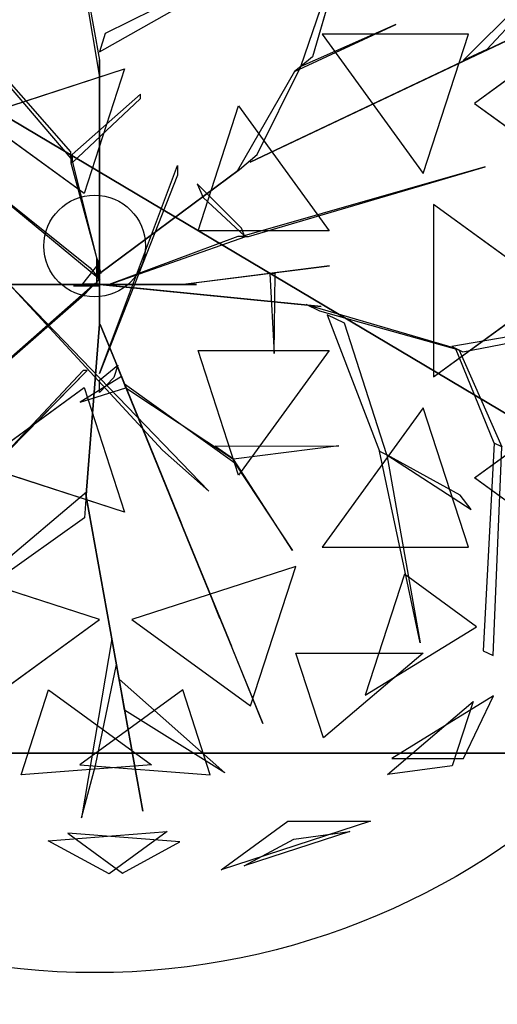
# Model space of a CAD drawing. Extents: x 22936 to 50368, y -4877 to 31080.
# Tile 200 of 256: x 45764 to 45846, y 3205 to 3374. Entities that reach past the tile are written whole.
import ezdxf

# ---------------------------------------------------------------- set-up
doc = ezdxf.new("R2010")
doc.units = 0
doc.layers.get('0').update_dxf_attribs({"linetype": 'CONTINUOUS'})
for name, color, linetype in [('00_TRACE_ARBRE', 3, 'CONTINUOUS'), ('00_TRACE_RDC', 241, 'CONTINUOUS'), ('08_AMENAGEMENTS_EXTERIEURS', 253, 'CONTINUOUS'), ('09_VEGETATION', 134, 'CONTINUOUS')]:
    doc.layers.add(name, color=color, linetype=linetype)

# ---------------------------------------------------------------- blocks, each defined once
blk = doc.blocks.new('TREE_GEOMETRIC_ROUND')
at = {"color": 7}
for p, q in [((659.8, 629.4, 4074.4), (845.8, 1171, 4367.3)), ((845.8, 1171, 4367.3), (695.2, 658.9, 4126.7)), ((-664.3, 1074, 5052.5), (-43.9, 347.3, 3886.1)), ((-43.9, 368.2, 3797.1), (-664.3, 1074, 5042)), ((-35.6, 1083.8, 3300.2), (43.9, 648.6, 2772)), ((43.9, 602.6, 2829.5), (-35.6, 1071.2, 3326.4)), ((1157, 647.6, 3462.4), (1550.3, 1040.4, 3357.8)), ((440.3, 918.1, 4074.4), (61.4, 729.6, 2965.5)), ((1444.2, 912, 3431), (1228.9, 681.4, 3488.5)), ((43.9, 673.7, 2892.3), (432.8, 894.1, 4074.4)), ((504.8, 335.9, 3415.3), (1641.7, 875.3, 3593.2)), ((1641.7, 875.3, 3593.2), (504.8, 335.9, 3357.8)), ((640.5, 613.4, 4105.7), (950.7, 757.4, 4806.6)), ((950.7, 757.4, 4806.6), (659.8, 629.4, 4074.4)), ((61.4, 729.6, 2965.5), (43.9, 673.7, 2892.3)), ((725, 728.2, 5468.4), (1034.7, 302, 5468.4)), ((1173.2, 728.2, 5178.3), (725, 728.2, 5468.4)), ((1034.7, 302, 5468.4), (1173.2, 728.2, 5178.3)), ((1228.9, 681.4, 3488.5), (1157, 647.6, 3462.4)), ((1412.1, 676.5, 2902.3), (1191.4, 516.2, 2577.8)), ((43.9, 648.6, 2772), (43.9, 602.6, 2829.5)), ((43.9, 8.4, 1966.5), (43.9, 648.6, 2772)), ((695.2, 658.9, 4126.7), (659.8, 629.4, 4074.4)), ((-327.8, 475.9, 5644.3), (120.7, 621.6, 5644.3)), ((120.7, 621.6, 5644.3), (-3.3, 240.2, 5736.5)), ((43.9, 602.6, 2829.5), (43.9, -41.8, 1966.5)), ((640.5, 613.4, 4105.7), (465.5, 308.8, 3415.3)), ((526.6, 359.6, 3415.3), (659.8, 629.4, 4074.4)), ((659.8, 629.4, 4074.4), (640.5, 613.4, 4105.7)), ((169.5, 544, 4498), (-39.8, 359.9, 3797.1)), ((169.5, 531.4, 4498), (169.5, 544, 4498)), ((-39.8, 334.8, 3870.4), (169.5, 531.4, 4498)), ((1191.4, 516.2, 2577.8), (1506.2, 287.5, 2829.7)), ((345.4, 126.8, 5736.5), (469.4, 508.3, 5644.3)), ((469.4, 508.3, 5644.3), (746.6, 126.8, 5644.3)), ((-3.3, 240.2, 5736.5), (-327.8, 475.9, 5644.3)), ((-43.9, 347.3, 3886.1), (-43.9, 368.2, 3797.1)), ((-43.9, 359.9, 3797.1), (-43.9, 334.8, 3870.4)), ((48.1, -4.2, 2364), (-43.9, 359.9, 3797.1)), ((-43.9, 334.8, 3870.4), (48.1, -4.2, 2510.4)), ((-39.8, 359.9, 3797.1), (-39.8, 334.8, 3870.4)), ((471.9, 314.1, 3415.3), (526.6, 359.6, 3415.3)), ((504.8, 335.9, 3357.8), (504.8, 335.9, 3415.3)), ((43.9, -309.6, 4440.5), (282.4, 326.4, 5654)), ((43.9, -4.2, 2510.4), (471.9, 314.1, 3357.8)), ((471.9, 314.1, 3415.3), (43.9, -4.2, 2583.7)), ((282.4, 326.4, 5654), (282.4, 297.1, 5491.8)), ((465.5, 308.8, 3415.3), (471.9, 314.1, 3415.3)), ((471.9, 314.1, 3357.8), (471.9, 314.1, 3415.3)), ((1223.9, 322.2, 5052.5), (479.1, 108.8, 3886.1)), ((500, 108.8, 3797.1), (1223.9, 322.2, 5042)), ((1223.9, 322.2, 5042), (1223.9, 322.2, 5052.5)), ((-330.3, 289.4, 3300.2), (15, 12.8, 2772)), ((45.1, -22, 2829.5), (-322, 279.9, 3326.4)), ((282.4, 297.1, 5491.8), (43.9, -309.6, 4513.7)), ((342.6, 270.2, 4498), (360.8, 227.9, 4498)), ((477.9, 134.4, 3870.4), (342.6, 270.2, 4498)), ((360.8, 227.9, 4498), (487.8, 111.3, 3797.1)), ((1065.6, 207, 2392.4), (1065.6, -319.9, 2392.4)), ((1428.2, -56.5, 2682.5), (1065.6, 207, 2392.4)), ((746.6, 126.8, 5644.3), (345.4, 126.8, 5736.5)), ((487.8, 111.3, 3797.1), (477.9, 134.4, 3870.4)), ((73.2, -37.7, 2364), (491.7, 108.8, 3797.1)), ((466.6, 108.8, 3870.4), (73.2, -37.7, 2510.4)), ((491.7, 108.8, 3797.1), (466.6, 108.8, 3870.4)), ((479.1, 108.8, 3886.1), (500, 108.8, 3797.1)), ((35.6, -29.3), (35.6, 41.8)), ((35.6, 41.8), (35.6, 20.9, 1893.2)), ((35.6, 41.8), (42, 27.1, 2791.2)), ((42, 27.1, 2791.2), (-8.3, -35.6, 2791.2)), ((15, 12.8, 2772), (45.1, -22, 2829.5)), ((35.6, 20.9, 1893.2), (35.6, -29.3, 1893.2)), ((35.6, -37.7, 1966.5), (35.6, 20.9, 1893.2)), ((35.6, 20.9, 1893.2), (35.6, -16.7, 2437.2)), ((42, 27.1, 2791.2), (42, -23.1, 2791.2)), ((43.9, -4.2, 2510.4), (43.9, 16.7, 2039.7)), ((43.9, 16.7, 2039.7), (43.9, -41.8, 1966.5)), ((43.9, -41.8, 1966.5), (43.9, 8.4, 1966.5)), ((747.6, 19.4, 5507.5), (307.6, -36.3, 4586.9)), ((340.8, -32.1, 4498), (747.6, 19.4, 5507.5)), ((35.6, -16.7, 2437.2), (35.6, -37.7, 1966.5)), ((42, -23.1, 2791.2), (35.6, -29.3)), ((35.6, -29.3, 1893.2), (35.6, -29.3)), ((43.9, -62.8, 2437.2), (43.9, -4.2, 2510.4)), ((43.9, -4.2, 2510.4), (43.9, -159, 3007.3)), ((43.9, -4.2, 2583.7), (43.9, -4.2, 2510.4)), ((48.1, -4.2, 2510.4), (48.1, -4.2, 2364)), ((581.4, -3.9, 5214.6), (565.4, -3.9, 5099.5)), ((565.4, -3.9, 5099.5), (578, -248.8, 5549.4)), ((578, -248.8, 5549.4), (581.4, -3.9, 5214.6)), ((-81.6, -37.7, 2934.1), (-604.6, -37.7, 3357.8)), ((-604.6, -37.7, 3415.3), (-81.6, -37.7, 3007.3)), ((-140.2, -37.7, 3064.9), (-232.2, -37.7, 3839)), ((-232.2, -37.7, 4440.5), (378.7, -669.5, 5654)), ((236.4, -544, 5491.8), (-232.2, -37.7, 4513.7)), ((-225.6, -258.5, 2358.4), (31.1, -33, 1966.5)), ((-207.1, -37.7, 3886.1), (-81.6, -37.7, 3007.3)), ((-81.6, -37.7, 3007.3), (-140.2, -37.7, 3064.9)), ((-81.6, -37.7, 3007.3), (-81.6, -37.7, 2934.1)), ((73.2, -37.7, 2510.4), (-81.6, -37.7, 3007.3)), ((-81.6, -37.7, 2934.1), (14.6, -37.7, 2437.2)), ((-35.6, -41.8), (-8.3, -35.6, 2791.2)), ((-35.6, -41.8), (-14.6, -41.8, 1893.2)), ((35.6, -41.8), (-35.6, -41.8)), ((-14.6, -41.8, 1893.2), (-35.6, -41.8, 2364)), ((-35.6, -41.8, 2364), (23, -41.8, 2437.2)), ((-14.6, -41.8, 1893.2), (35.6, -41.8, 1893.2)), ((43.9, -41.8, 1966.5), (-14.6, -41.8, 1893.2)), ((-8.3, -35.6, 2791.2), (42, -35.6, 2791.2)), ((31.1, -33, 1966.5), (-3.2, -69.7, 1966.5)), ((35.6, -37.7, 1966.5), (14.6, -37.7, 2437.2)), ((14.6, -37.7, 2437.2), (73.2, -37.7, 2510.4)), ((23, -41.8, 2437.2), (43.9, -41.8, 1966.5)), ((35.1, -36.7, 1966.5), (85, -41.7, 1966.5)), ((676.3, -100.8, 2829.5), (35.1, -36.7, 1966.5)), ((42, -35.6, 2791.2), (35.6, -41.8)), ((94.1, -37.7, 2039.7), (35.6, -37.7, 1966.5)), ((35.6, -41.8, 1893.2), (35.6, -41.8)), ((43.9, -41.8, 1966.5), (43.9, -62.8, 2437.2)), ((73.2, -37.7, 2510.4), (73.2, -37.7, 2364)), ((73.2, -37.7, 2510.4), (94.1, -37.7, 2039.7)), ((85, -41.7, 1966.5), (722.1, -105.4, 2772)), ((85.8, -37.7, 5481.4), (295, -37.7, 4498)), ((85.8, -37.7, 5669.7), (85.8, -37.7, 5481.4)), ((341, -37.7, 4498), (85.8, -37.7, 5669.7)), ((295, -37.7, 4498), (341, -37.7, 4498)), ((307.6, -36.3, 4586.9), (340.8, -32.1, 4498)), ((1065.6, -319.9, 2392.4), (1428.2, -56.5, 2682.5)), ((-3.2, -69.7, 1966.5), (-257, -292.1, 2300.8)), ((43.9, -159, 2934.1), (43.9, -62.8, 2437.2)), ((722.1, -105.4, 2772), (676.3, -100.8, 2829.5)), ((718.1, -119.5, 2772), (676.7, -99.4, 2829.5)), ((676.7, -99.4, 2829.5), (1132.9, -232.9, 3326.4)), ((1144.2, -238.3, 3300.2), (718.1, -119.5, 2772)), ((740.6, -130.5, 2892.3), (900.6, -547.9, 4074.4)), ((793.3, -156.1, 2965.5), (740.6, -130.5, 2892.3)), ((43.9, -159, 2934.1), (3.3, -680.5, 3357.8)), ((3.3, -680.5, 3415.3), (43.9, -159, 3007.3)), ((43.9, -159, 3007.3), (43.9, -159, 2934.1)), ((93.2, -276.5, 3886.1), (45.8, -160.3, 3007.3)), ((45.8, -160.3, 3007.3), (68, -214.5, 3064.9)), ((923.2, -558.9, 4074.4), (793.3, -156.1, 2965.5)), ((1405.5, -179.3, 3242.7), (1121.6, -227.4, 3242.7)), ((1155.5, -243.8, 3315.9), (1428.1, -190.3, 3300.2)), ((68, -214.5, 3064.9), (102.7, -299.8, 3839)), ((345.4, -239.8, 5736.5), (746.6, -239.8, 5644.3)), ((469.4, -621.3, 5644.3), (345.4, -239.8, 5736.5)), ((746.6, -239.8, 5644.3), (469.4, -621.3, 5644.3)), ((1121.6, -227.4, 3242.7), (1155.5, -243.8, 3315.9)), ((1252.1, -523.5, 3608.8), (1132.9, -232.9, 3326.4)), ((1132.9, -232.9, 3326.4), (1144.2, -238.3, 3300.2)), ((1144.2, -238.3, 3300.2), (1274.7, -534.5, 3577.5)), ((43.9, -330.6, 4456.2), (99.4, -284.5, 3886.1)), ((99.4, -284.5, 3886.1), (87.5, -322.2, 3959.3)), ((102.7, -299.8, 3839), (93.2, -276.5, 3886.1)), ((93.2, -276.5, 3886.1), (292.4, -764.7, 4383)), ((297.1, -776.3, 4335.9), (102.7, -299.8, 3839)), ((-6.3, -301.3, 5010.6), (-278.3, -590, 5523.2)), ((-278.3, -590, 5523.2), (6.3, -301.3, 4895.5)), ((110.6, -319.1, 4456.2), (-15.5, -397.7, 5612.1)), ((6.3, -301.3, 4895.5), (-6.3, -301.3, 5010.6)), ((43.9, -309.6, 4513.7), (43.9, -309.6, 4440.5)), ((87.5, -322.2, 3959.3), (43.9, -368.2, 4456.2)), ((43.9, -368.2, 4456.2), (43.9, -330.6, 4456.2)), ((120.1, -342.4, 4456.2), (110.6, -319.1, 4456.2)), ((-327.8, -588.9, 5644.3), (-3.3, -353.1, 5736.5)), ((-15.5, -397.7, 5612.1), (124.8, -354, 4456.2)), ((-3.3, -353.1, 5736.5), (120.7, -734.6, 5644.3)), ((120.1, -342.4, 4456.2), (124.8, -354, 4571.3)), ((124.8, -354, 4456.2), (120.1, -342.4, 4456.2)), ((458.2, -584.1, 4848.5), (120.1, -342.4, 4456.2)), ((124.8, -354, 4571.3), (453.5, -572.4, 4906)), ((1034.7, -415, 5468.4), (725, -841.2, 5468.4)), ((1173.2, -841.2, 5178.3), (1034.7, -415, 5468.4)), ((1191.4, -629.1, 2577.8), (1506.2, -400.4, 2829.7)), ((396.5, -532.4, 4848.5), (775.7, -531.4, 5361.1)), ((453.5, -572.4, 4895.5), (396.5, -532.4, 4848.5)), ((775.7, -531.4, 5361.1), (453.5, -572.4, 4895.5)), ((1252.1, -523.5, 3608.8), (1218, -1158.3, 4205.1)), ((1248.1, -1172.9, 4205.1), (1274.7, -534.5, 3577.5)), ((1274.7, -534.5, 3577.5), (1252.1, -523.5, 3608.8)), ((378.7, -669.5, 5654), (236.4, -544, 5491.8)), ((1024.9, -1134.2, 5230.3), (900.6, -547.9, 4074.4)), ((900.6, -547.9, 4074.4), (923.2, -558.9, 4074.4)), ((1147.2, -681.8, 4644.5), (923.2, -558.9, 4074.4)), ((923.2, -558.9, 4131.9), (1181.4, -726.4, 4822.3)), ((923.2, -558.9, 4074.4), (1024.9, -1134.2, 5230.3)), ((923.2, -558.9, 4074.4), (923.2, -558.9, 4131.9)), ((120.7, -734.6, 5644.3), (-327.8, -588.9, 5644.3)), ((634.8, -851, 5246), (453.5, -572.4, 4906)), ((453.5, -572.4, 4906), (458.2, -584.1, 4848.5)), ((458.2, -584.1, 4848.5), (634.8, -851, 5246)), ((1412.1, -789.5, 2902.3), (1191.4, -629.1, 2577.8)), ((-373.5, -991.1, 4105.7), (4, -672.1, 3415.3)), ((3.3, -680.5, 3415.3), (-2.2, -751.4, 3415.3)), ((176, -1648.4, 3593.2), (2.2, -680.5, 3357.8)), ((2.2, -680.5, 3357.8), (2.2, -680.5, 3415.3)), ((2.2, -680.5, 3415.3), (176, -1648.4, 3593.2)), ((4, -672.1, 3415.3), (3.3, -680.5, 3415.3)), ((3.3, -680.5, 3357.8), (3.3, -680.5, 3415.3)), ((1181.4, -726.4, 4822.3), (1147.2, -681.8, 4644.5)), ((-2.2, -751.4, 3415.3), (-375.4, -1016.1, 4074.4)), ((292.4, -764.7, 4383), (297.1, -776.3, 4335.9)), ((376.1, -970, 4937.4), (292.4, -764.7, 4383)), ((297.1, -776.3, 4325.4), (543.6, -1380.7, 4586.9)), ((314.5, -818.9, 4398.6), (297.1, -776.3, 4325.4)), ((297.1, -776.3, 4335.9), (412.5, -1059.2, 5099.5)), ((447.2, -1144.4, 4555.6), (314.5, -818.9, 4398.6)), ((725, -841.2, 5468.4), (1173.2, -841.2, 5178.3)), ((43.2, -1062.8, 5468.4), (-458, -899.9, 5468.4)), ((644.2, -899.9, 2392.4), (143.1, -1062.8, 2392.4)), ((505.7, -1326.2, 2682.5), (644.2, -899.9, 2392.4)), ((977.1, -924.1, 2577.8), (856.9, -1294.1, 2829.7)), ((1197.9, -1084.4, 2902.3), (977.1, -924.1, 2577.8)), ((412.5, -1059.2, 5099.5), (376.1, -970, 4937.4)), ((-319.5, -1326.2, 5178.3), (43.2, -1062.8, 5468.4)), ((143.1, -1062.8, 2392.4), (505.7, -1326.2, 2682.5)), ((856.9, -1294.1, 2829.7), (1197.9, -1084.4, 2902.3)), ((81.3, -1121.2, 3462.4), (-11.6, -1669.3, 3357.8)), ((95.4, -1199.5, 3488.5), (81.3, -1121.2, 3462.4)), ((543.6, -1380.7, 4586.9), (447.2, -1144.4, 4555.6)), ((729.4, -1424.8, 4958.5), (645, -1165.3, 5283)), ((645, -1165.3, 5283), (1034.1, -1165.3, 5031.1)), ((1034.1, -1165.3, 5031.1), (729.4, -1424.8, 4958.5)), ((1218, -1158.3, 4205.1), (1248.1, -1172.9, 4205.1)), ((31.8, -1508.5, 3431), (95.4, -1199.5, 3488.5)), ((120.5, -1339.5, 3561.8), (103.5, -1244.8, 3546.1)), ((103.5, -1244.8, 3546.1), (427, -1531.1, 4205.1)), ((-196.4, -1537.5, 2902.3), (-112.1, -1278, 2577.8)), ((-112.1, -1278, 2577.8), (202.6, -1506.7, 2829.7)), ((298.3, -1278, 5283), (-16.4, -1506.7, 5031.1)), ((382.6, -1537.5, 4958.5), (298.3, -1278, 5283)), ((925.3, -1536.3, 4599.3), (1187.4, -1313.1, 4661.7)), ((1249.6, -1296.3, 3265.8), (938.1, -1487.8, 3199.5)), ((1187.4, -1313.1, 4661.7), (1123.5, -1509.8, 4337.8)), ((1157.7, -1487.8, 3565.9), (1249.6, -1296.3, 3265.8)), ((427, -1531.1, 4205.1), (120.5, -1339.5, 3561.8)), ((938.1, -1487.8, 3199.5), (1157.7, -1487.8, 3565.9)), ((202.6, -1506.7, 2829.7), (-196.4, -1537.5, 2902.3)), ((-16.4, -1506.7, 5031.1), (382.6, -1537.5, 4958.5)), ((-11.6, -1669.3, 3357.8), (31.8, -1508.5, 3431)), ((1123.5, -1509.8, 4337.8), (925.3, -1536.3, 4599.3)), ((416.4, -1827.8, 3736.8), (620.5, -1679.6, 3316.1)), ((872.7, -1679.6, 3736.8), (416.4, -1827.8, 3736.8)), ((620.5, -1679.6, 3316.1), (872.7, -1679.6, 3736.8)), ((-113.8, -1739.2, 3265.8), (250.8, -1711.1, 3199.5)), ((289.6, -1742.8, 4599.3), (-53.5, -1716.3, 4661.7)), ((-53.5, -1716.3, 4661.7), (113.7, -1837.9, 4337.8)), ((250.8, -1711.1, 3199.5), (73.1, -1840.2, 3565.9)), ((809.5, -1711, 4189.8), (486, -1816, 4189.8)), ((638.1, -1733.9, 4415.9), (809.5, -1711, 4189.8)), ((73.1, -1840.2, 3565.9), (-113.8, -1739.2, 3265.8)), ((113.7, -1837.9, 4337.8), (289.6, -1742.8, 4599.3)), ((486, -1816, 4189.8), (638.1, -1733.9, 4415.9))]:
    blk.add_line(p, q, dxfattribs=at)
mesh = blk.add_polyface(dxfattribs=at)
corners = [(845.8, 1171, 4367.3), (695.2, 658.9, 4126.7), (659.8, 629.4, 4074.4)]
mesh.append_faces([[corners[k] for k in face] for face in [(0, 1, 2)]], dxfattribs={"color": 7})
mesh = blk.add_polyface(dxfattribs=at)
corners = [(1641.7, 875.3, 3593.2), (504.8, 335.9, 3357.8), (504.8, 335.9, 3415.3)]
mesh.append_faces([[corners[k] for k in face] for face in [(0, 1, 2)]], dxfattribs={"color": 7})
mesh = blk.add_polyface(dxfattribs=at)
corners = [(950.7, 757.4, 4806.6), (659.8, 629.4, 4074.4), (640.5, 613.4, 4105.7)]
mesh.append_faces([[corners[k] for k in face] for face in [(0, 1, 2)]], dxfattribs={"color": 7})
mesh = blk.add_polyface(dxfattribs=at)
corners = [(1173.2, 728.2, 5178.3), (725, 728.2, 5468.4), (1034.7, 302, 5468.4)]
mesh.append_faces([[corners[k] for k in face] for face in [(0, 1, 2)]], dxfattribs={"color": 7})
mesh = blk.add_polyface(dxfattribs=at)
corners = [(1412.1, 676.5, 2902.3), (1191.4, 516.2, 2577.8), (1506.2, 287.5, 2829.7)]
mesh.append_faces([[corners[k] for k in face] for face in [(0, 1, 2)]], dxfattribs={"color": 7})
mesh = blk.add_polyface(dxfattribs=at)
corners = [(43.9, 8.4, 1966.5), (43.9, 602.6, 2829.5), (43.9, -41.8, 1966.5), (43.9, 648.6, 2772)]
mesh.append_faces([[corners[k] for k in face] for face in [(0, 1, 2), (1, 0, 3)]], dxfattribs={"vtx0": -1, "color": 7})
mesh = blk.add_polyface(dxfattribs=at)
corners = [(120.7, 621.6, 5644.3), (-3.3, 240.2, 5736.5), (-327.8, 475.9, 5644.3)]
mesh.append_faces([[corners[k] for k in face] for face in [(0, 1, 2)]], dxfattribs={"color": 7})
mesh = blk.add_polyface(dxfattribs=at)
corners = [(746.6, 126.8, 5644.3), (345.4, 126.8, 5736.5), (469.4, 508.3, 5644.3)]
mesh.append_faces([[corners[k] for k in face] for face in [(0, 1, 2)]], dxfattribs={"color": 7})
mesh = blk.add_polyface(dxfattribs=at)
corners = [(471.9, 314.1, 3357.8), (43.9, -4.2, 2583.7), (43.9, -4.2, 2510.4), (471.9, 314.1, 3415.3)]
mesh.append_faces([[corners[k] for k in face] for face in [(0, 1, 2), (1, 0, 3)]], dxfattribs={"vtx0": -1, "color": 7})
mesh = blk.add_polyface(dxfattribs=at)
corners = [(1428.2, -56.5, 2682.5), (1065.6, 207, 2392.4), (1065.6, -319.9, 2392.4)]
mesh.append_faces([[corners[k] for k in face] for face in [(0, 1, 2)]], dxfattribs={"color": 7})
mesh = blk.add_polyface(dxfattribs=at)
corners = [(35.6, 41.8), (35.6, -29.3, 1893.2), (35.6, -29.3), (35.6, 20.9, 1893.2)]
mesh.append_faces([[corners[k] for k in face] for face in [(0, 1, 2), (1, 0, 3)]], dxfattribs={"vtx0": -1, "color": 7})
mesh = blk.add_polyface(dxfattribs=at)
corners = [(35.6, 41.8), (42, -23.1, 2791.2), (35.6, -29.3), (42, 27.1, 2791.2)]
mesh.append_faces([[corners[k] for k in face] for face in [(0, 1, 2), (1, 0, 3)]], dxfattribs={"vtx0": -1, "color": 7})
mesh = blk.add_polyface(dxfattribs=at)
corners = [(35.6, 20.9, 1893.2), (35.6, -16.7, 2437.2), (35.6, -37.7, 1966.5)]
mesh.append_faces([[corners[k] for k in face] for face in [(0, 1, 2)]], dxfattribs={"color": 7})
mesh = blk.add_polyface(dxfattribs=at)
corners = [(43.9, -4.2, 2510.4), (43.9, -41.8, 1966.5), (43.9, -62.8, 2437.2), (43.9, 16.7, 2039.7)]
mesh.append_faces([[corners[k] for k in face] for face in [(0, 1, 2), (1, 0, 3)]], dxfattribs={"vtx0": -1, "color": 7})
mesh = blk.add_polyface(dxfattribs=at)
corners = [(747.6, 19.4, 5507.5), (307.6, -36.3, 4586.9), (340.8, -32.1, 4498)]
mesh.append_faces([[corners[k] for k in face] for face in [(0, 1, 2)]], dxfattribs={"color": 7})
mesh = blk.add_polyface(dxfattribs=at)
corners = [(43.9, -62.8, 2437.2), (43.9, -159, 3007.3), (43.9, -159, 2934.1), (43.9, -4.2, 2510.4)]
mesh.append_faces([[corners[k] for k in face] for face in [(0, 1, 2), (1, 0, 3)]], dxfattribs={"vtx0": -1, "color": 7})
mesh = blk.add_polyface(dxfattribs=at)
corners = [(565.4, -3.9, 5099.5), (578, -248.8, 5549.4), (581.4, -3.9, 5214.6)]
mesh.append_faces([[corners[k] for k in face] for face in [(0, 1, 2)]], dxfattribs={"color": 7})
mesh = blk.add_polyface(dxfattribs=at)
corners = [(-604.6, -37.7, 3357.8), (-81.6, -37.7, 3007.3), (-81.6, -37.7, 2934.1), (-604.6, -37.7, 3415.3)]
mesh.append_faces([[corners[k] for k in face] for face in [(0, 1, 2), (1, 0, 3)]], dxfattribs={"vtx0": -1, "color": 7})
mesh = blk.add_polyface(dxfattribs=at)
corners = [(-140.2, -37.7, 3064.9), (-207.1, -37.7, 3886.1), (-81.6, -37.7, 3007.3), (-232.2, -37.7, 3839)]
mesh.append_faces([[corners[k] for k in face] for face in [(0, 1, 2), (1, 0, 3)]], dxfattribs={"vtx0": -1, "color": 7})
mesh = blk.add_polyface(dxfattribs=at)
corners = [(73.2, -37.7, 2510.4), (-81.6, -37.7, 2934.1), (14.6, -37.7, 2437.2), (-81.6, -37.7, 3007.3)]
mesh.append_faces([[corners[k] for k in face] for face in [(0, 1, 2), (1, 0, 3)]], dxfattribs={"vtx0": -1, "color": 7})
mesh = blk.add_polyface(dxfattribs=at)
corners = [(-35.6, -41.8, 2364), (43.9, -41.8, 1966.5), (-14.6, -41.8, 1893.2), (23, -41.8, 2437.2)]
mesh.append_faces([[corners[k] for k in face] for face in [(0, 1, 2), (1, 0, 3)]], dxfattribs={"vtx0": -1, "color": 7})
mesh = blk.add_polyface(dxfattribs=at)
corners = [(-14.6, -41.8, 1893.2), (35.6, -41.8), (-35.6, -41.8), (35.6, -41.8, 1893.2)]
mesh.append_faces([[corners[k] for k in face] for face in [(0, 1, 2), (1, 0, 3)]], dxfattribs={"vtx0": -1, "color": 7})
mesh = blk.add_polyface(dxfattribs=at)
corners = [(14.6, -37.7, 2437.2), (94.1, -37.7, 2039.7), (35.6, -37.7, 1966.5), (73.2, -37.7, 2510.4)]
mesh.append_faces([[corners[k] for k in face] for face in [(0, 1, 2), (1, 0, 3)]], dxfattribs={"vtx0": -1, "color": 7})
mesh = blk.add_polyface(dxfattribs=at)
corners = [(722.1, -105.4, 2772), (35.1, -36.7, 1966.5), (85, -41.7, 1966.5), (676.3, -100.8, 2829.5)]
mesh.append_faces([[corners[k] for k in face] for face in [(0, 1, 2), (1, 0, 3)]], dxfattribs={"vtx0": -1, "color": 7})
mesh = blk.add_polyface(dxfattribs=at)
corners = [(85.8, -37.7, 5669.7), (295, -37.7, 4498), (341, -37.7, 4498), (85.8, -37.7, 5481.4)]
mesh.append_faces([[corners[k] for k in face] for face in [(0, 1, 2), (1, 0, 3)]], dxfattribs={"vtx0": -1, "color": 7})
mesh = blk.add_polyface(dxfattribs=at)
corners = [(43.9, -159, 3007.3), (3.3, -680.5, 3357.8), (3.3, -680.5, 3415.3), (43.9, -159, 2934.1)]
mesh.append_faces([[corners[k] for k in face] for face in [(0, 1, 2), (1, 0, 3)]], dxfattribs={"vtx0": -1, "color": 7})
mesh = blk.add_polyface(dxfattribs=at)
corners = [(93.2, -276.5, 3886.1), (68, -214.5, 3064.9), (102.7, -299.8, 3839), (45.8, -160.3, 3007.3)]
mesh.append_faces([[corners[k] for k in face] for face in [(0, 1, 2), (1, 0, 3)]], dxfattribs={"vtx0": -1, "color": 7})
mesh = blk.add_polyface(dxfattribs=at)
corners = [(746.6, -239.8, 5644.3), (469.4, -621.3, 5644.3), (345.4, -239.8, 5736.5)]
mesh.append_faces([[corners[k] for k in face] for face in [(0, 1, 2)]], dxfattribs={"color": 7})
mesh = blk.add_polyface(dxfattribs=at)
corners = [(102.7, -299.8, 3839), (292.4, -764.7, 4383), (297.1, -776.3, 4335.9), (93.2, -276.5, 3886.1)]
mesh.append_faces([[corners[k] for k in face] for face in [(0, 1, 2), (1, 0, 3)]], dxfattribs={"vtx0": -1, "color": 7})
mesh = blk.add_polyface(dxfattribs=at)
corners = [(-6.3, -301.3, 5010.6), (-278.3, -590, 5523.2), (6.3, -301.3, 4895.5)]
mesh.append_faces([[corners[k] for k in face] for face in [(0, 1, 2)]], dxfattribs={"color": 7})
mesh = blk.add_polyface(dxfattribs=at)
corners = [(124.8, -354, 4456.2), (110.6, -319.1, 4456.2), (-15.5, -397.7, 5612.1), (120.1, -342.4, 4456.2)]
mesh.append_faces([[corners[k] for k in face] for face in [(0, 1, 2), (1, 0, 3)]], dxfattribs={"vtx0": -1, "color": 7})
mesh = blk.add_polyface(dxfattribs=at)
corners = [(120.7, -734.6, 5644.3), (-327.8, -588.9, 5644.3), (-3.3, -353.1, 5736.5)]
mesh.append_faces([[corners[k] for k in face] for face in [(0, 1, 2)]], dxfattribs={"color": 7})
mesh = blk.add_polyface(dxfattribs=at)
corners = [(1173.2, -841.2, 5178.3), (1034.7, -415, 5468.4), (725, -841.2, 5468.4)]
mesh.append_faces([[corners[k] for k in face] for face in [(0, 1, 2)]], dxfattribs={"color": 7})
mesh = blk.add_polyface(dxfattribs=at)
corners = [(1506.2, -400.4, 2829.7), (1412.1, -789.5, 2902.3), (1191.4, -629.1, 2577.8)]
mesh.append_faces([[corners[k] for k in face] for face in [(0, 1, 2)]], dxfattribs={"color": 7})
mesh = blk.add_polyface(dxfattribs=at)
corners = [(775.7, -531.4, 5361.1), (453.5, -572.4, 4895.5), (396.5, -532.4, 4848.5)]
mesh.append_faces([[corners[k] for k in face] for face in [(0, 1, 2)]], dxfattribs={"color": 7})
mesh = blk.add_polyface(dxfattribs=at)
corners = [(1024.9, -1134.2, 5230.3), (900.6, -547.9, 4074.4), (923.2, -558.9, 4074.4)]
mesh.append_faces([[corners[k] for k in face] for face in [(0, 1, 2)]], dxfattribs={"color": 7})
mesh = blk.add_polyface(dxfattribs=at)
corners = [(453.5, -572.4, 4906), (458.2, -584.1, 4848.5), (634.8, -851, 5246)]
mesh.append_faces([[corners[k] for k in face] for face in [(0, 1, 2)]], dxfattribs={"color": 7})
mesh = blk.add_polyface(dxfattribs=at)
corners = [(2.2, -680.5, 3415.3), (176, -1648.4, 3593.2), (2.2, -680.5, 3357.8)]
mesh.append_faces([[corners[k] for k in face] for face in [(0, 1, 2)]], dxfattribs={"color": 7})
mesh = blk.add_polyface(dxfattribs=at)
corners = [(376.1, -970, 4937.4), (297.1, -776.3, 4335.9), (412.5, -1059.2, 5099.5), (292.4, -764.7, 4383)]
mesh.append_faces([[corners[k] for k in face] for face in [(0, 1, 2), (1, 0, 3)]], dxfattribs={"vtx0": -1, "color": 7})
mesh = blk.add_polyface(dxfattribs=at)
corners = [(447.2, -1144.4, 4555.6), (297.1, -776.3, 4325.4), (543.6, -1380.7, 4586.9), (314.5, -818.9, 4398.6)]
mesh.append_faces([[corners[k] for k in face] for face in [(0, 1, 2), (1, 0, 3)]], dxfattribs={"vtx0": -1, "color": 7})
mesh = blk.add_polyface(dxfattribs=at)
corners = [(43.2, -1062.8, 5468.4), (-458, -899.9, 5468.4), (-319.5, -1326.2, 5178.3)]
mesh.append_faces([[corners[k] for k in face] for face in [(0, 1, 2)]], dxfattribs={"color": 7})
mesh = blk.add_polyface(dxfattribs=at)
corners = [(644.2, -899.9, 2392.4), (143.1, -1062.8, 2392.4), (505.7, -1326.2, 2682.5)]
mesh.append_faces([[corners[k] for k in face] for face in [(0, 1, 2)]], dxfattribs={"color": 7})
mesh = blk.add_polyface(dxfattribs=at)
corners = [(1197.9, -1084.4, 2902.3), (977.1, -924.1, 2577.8), (856.9, -1294.1, 2829.7)]
mesh.append_faces([[corners[k] for k in face] for face in [(0, 1, 2)]], dxfattribs={"color": 7})
mesh = blk.add_polyface(dxfattribs=at)
corners = [(645, -1165.3, 5283), (1034.1, -1165.3, 5031.1), (729.4, -1424.8, 4958.5)]
mesh.append_faces([[corners[k] for k in face] for face in [(0, 1, 2)]], dxfattribs={"color": 7})
mesh = blk.add_polyface(dxfattribs=at)
corners = [(103.5, -1244.8, 3546.1), (427, -1531.1, 4205.1), (120.5, -1339.5, 3561.8)]
mesh.append_faces([[corners[k] for k in face] for face in [(0, 1, 2)]], dxfattribs={"color": 7})
mesh = blk.add_polyface(dxfattribs=at)
corners = [(-196.4, -1537.5, 2902.3), (-112.1, -1278, 2577.8), (202.6, -1506.7, 2829.7)]
mesh.append_faces([[corners[k] for k in face] for face in [(0, 1, 2)]], dxfattribs={"color": 7})
mesh = blk.add_polyface(dxfattribs=at)
corners = [(298.3, -1278, 5283), (-16.4, -1506.7, 5031.1), (382.6, -1537.5, 4958.5)]
mesh.append_faces([[corners[k] for k in face] for face in [(0, 1, 2)]], dxfattribs={"color": 7})
mesh = blk.add_polyface(dxfattribs=at)
corners = [(1187.4, -1313.1, 4661.7), (1123.5, -1509.8, 4337.8), (925.3, -1536.3, 4599.3)]
mesh.append_faces([[corners[k] for k in face] for face in [(0, 1, 2)]], dxfattribs={"color": 7})
mesh = blk.add_polyface(dxfattribs=at)
corners = [(1157.7, -1487.8, 3565.9), (1249.6, -1296.3, 3265.8), (938.1, -1487.8, 3199.5)]
mesh.append_faces([[corners[k] for k in face] for face in [(0, 1, 2)]], dxfattribs={"color": 7})
mesh = blk.add_polyface(dxfattribs=at)
corners = [(872.7, -1679.6, 3736.8), (416.4, -1827.8, 3736.8), (620.5, -1679.6, 3316.1)]
mesh.append_faces([[corners[k] for k in face] for face in [(0, 1, 2)]], dxfattribs={"color": 7})
mesh = blk.add_polyface(dxfattribs=at)
corners = [(73.1, -1840.2, 3565.9), (-113.8, -1739.2, 3265.8), (250.8, -1711.1, 3199.5)]
mesh.append_faces([[corners[k] for k in face] for face in [(0, 1, 2)]], dxfattribs={"color": 7})
mesh = blk.add_polyface(dxfattribs=at)
corners = [(-53.5, -1716.3, 4661.7), (113.7, -1837.9, 4337.8), (289.6, -1742.8, 4599.3)]
mesh.append_faces([[corners[k] for k in face] for face in [(0, 1, 2)]], dxfattribs={"color": 7})
mesh = blk.add_polyface(dxfattribs=at)
corners = [(638.1, -1733.9, 4415.9), (809.5, -1711, 4189.8), (486, -1816, 4189.8)]
mesh.append_faces([[corners[k] for k in face] for face in [(0, 1, 2)]], dxfattribs={"color": 7})
blk = doc.blocks.new('ARBRE_SIMPLE')
for radius in [250, 17.5]:
    blk.add_circle((0, 0), radius)
blk = doc.blocks.new('GROUPER_1')
at = {"layer": '00_TRACE_ARBRE', "xscale": 0.5, "yscale": 0.5, "zscale": 0.5, "rotation": 10.53798942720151}
blk.add_blockref('ARBRE_SIMPLE', (4162.96, 3946.36), dxfattribs=at)
blk = doc.blocks.new('GROUPER_2')
at = {"layer": '00_TRACE_RDC'}
blk.add_blockref('GROUPER_1', (12098.99, 4265.72), dxfattribs=at)
blk = doc.blocks.new('GROUPER_14')
at = {"layer": '08_AMENAGEMENTS_EXTERIEURS'}
blk.add_line((4417.82, 100), (3574.82, 100), dxfattribs=at)
mesh = blk.add_polyface(dxfattribs=at)
corners = [(3623.74, 571.89), (4417.82, 100), (3574.82, 100), (4417.82, 489.56)]
mesh.append_faces([[corners[k] for k in face] for face in [(0, 1, 2), (1, 0, 3)]], dxfattribs={"vtx0": -1})
blk = doc.blocks.new('GROUPER_101')
at = {"layer": '08_AMENAGEMENTS_EXTERIEURS'}
blk.add_line((3750.71, 1628), (2907.71, 1628), dxfattribs=at)
mesh = blk.add_polyface(dxfattribs=at)
corners = [(2907.71, 1628), (2876.61, 0), (2876.61, 1328), (3532.71, 0), (3532.71, 1093), (3750.71, 1628), (3750.71, 1093)]
mesh.append_faces([[corners[k] for k in face] for face in [(0, 1, 2), (4, 5, 6)]], dxfattribs={"vtx0": -1})
mesh.append_faces([[corners[k] for k in face] for face in [(1, 0, 3), (3, 0, 4)]], dxfattribs={"vtx0": -1, "vtx1": -1})
mesh.append_faces([[corners[k] for k in face] for face in [(4, 0, 5)]], dxfattribs={"vtx0": -1, "vtx2": -1})
blk = doc.blocks.new('GROUPER_116')
at = {"layer": '08_AMENAGEMENTS_EXTERIEURS'}
mesh = blk.add_polyface(dxfattribs=at)
corners = [(460.49, 3331.22), (460.49, 3326.22), (94.11, 3239.87), (980.49, 3870.79), (980.49, 3518.79), (480.49, 3870.79), (1209.96, 3523.79), (1000.49, 3518.79), (1000.49, 3523.79), (1000.49, 3336.93), (1165.99, 2980.93), (1307.17, 3133.93), (1000.49, 2980.93), (980.49, 3336.93), (1116.94, 808.8), (980.49, 670.69), (980.49, 838.54), (1082.03, 648.56), (480.49, 3326.22), (460.49, 3076.22), (480.49, 3076.22), (480.49, 0), (980.49, 0), (460.49, 3071.22), (0, 3071.22)]
mesh.append_faces([[corners[k] for k in face] for face in [(6, 7, 8), (10, 6, 11), (15, 14, 17), (2, 23, 24)]], dxfattribs={"vtx0": -1})
mesh.append_faces([[corners[k] for k in face] for face in [(7, 13, 4), (13, 7, 9), (14, 15, 16), (18, 19, 1), (19, 18, 20), (20, 5, 21), (21, 5, 22), (22, 5, 15), (23, 2, 19)]], dxfattribs={"vtx0": -1, "vtx1": -1})
mesh.append_faces([[corners[k] for k in face] for face in [(7, 6, 9), (9, 6, 10), (15, 5, 4), (15, 4, 13), (19, 2, 1)]], dxfattribs={"vtx0": -1, "vtx1": -1, "vtx2": -1})
mesh.append_faces([[corners[k] for k in face] for face in [(20, 18, 5), (15, 13, 16)]], dxfattribs={"vtx0": -1, "vtx2": -1})
mesh.append_faces([[corners[k] for k in face] for face in [(0, 1, 2), (3, 4, 5)]], dxfattribs={"vtx1": -1})
mesh.append_faces([[corners[k] for k in face] for face in [(10, 12, 9)]], dxfattribs={"vtx2": -1})

msp = doc.modelspace()

# ---------------------------------------------------------------- block references
at = {"layer": '00_TRACE_RDC'}
msp.add_blockref('GROUPER_2', (29515.15, -4876.93), dxfattribs=at)
at = {"layer": '08_AMENAGEMENTS_EXTERIEURS', "color": 7}
msp.add_blockref('GROUPER_116', (45720.7, 1619.93), dxfattribs=at)
at = {"layer": '08_AMENAGEMENTS_EXTERIEURS', "color": 254}
msp.add_blockref('GROUPER_101', (42195.48, 1619.93), dxfattribs=at)
at = {"layer": '08_AMENAGEMENTS_EXTERIEURS', "color": 73}
msp.add_blockref('GROUPER_14', (41528.38, 3147.93), dxfattribs=at)
at = {"layer": '09_VEGETATION', "xscale": 0.05625, "yscale": 0.05625, "zscale": 0.05625}
msp.add_blockref('TREE_GEOMETRIC_ROUND', (45775.47, 3330.66), dxfattribs=at)

doc.saveas('drawing.dxf')
